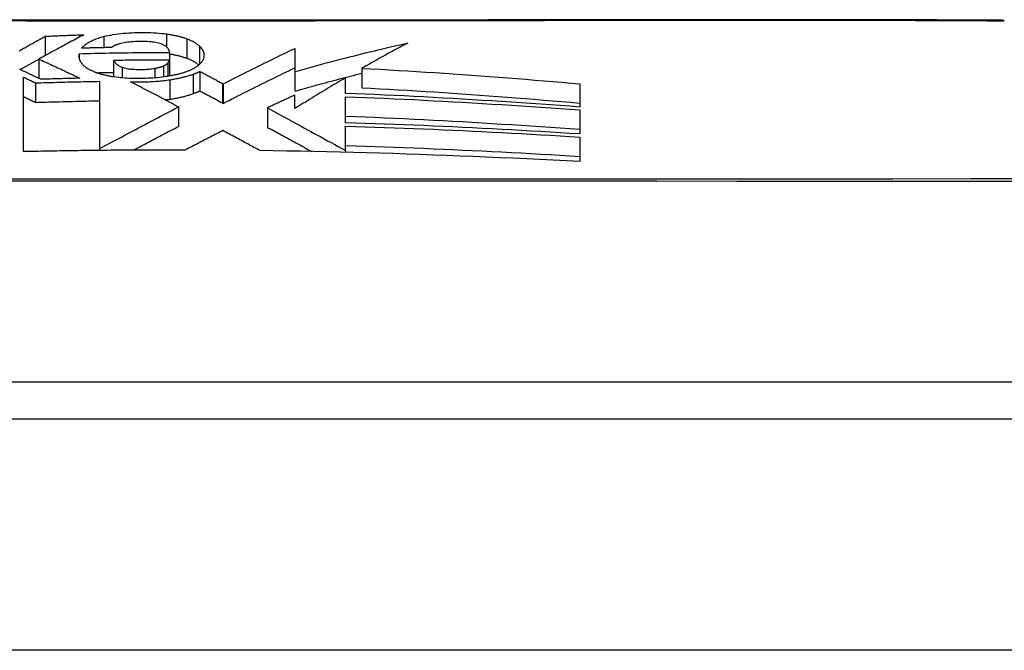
# Model space of a CAD drawing. Header units: inches. Extents: x 18 to 388, y 34 to 188.
# Tile 32 of 159: x 19.543 to 19.965, y 187.827 to 188.097. Entities that reach past the tile are written whole.
import ezdxf

# ---------------------------------------------------------------- set-up
doc = ezdxf.new("R2010")
doc.units = ezdxf.units.IN
doc.header["$MEASUREMENT"] = 0
doc.layers.add('Visible Edges(ANSI)', color=7, linetype='Continuous', lineweight=25)
doc.layers.add('Visible Tangent Edges(ANSI)', color=7, linetype='Continuous', lineweight=25)

msp = doc.modelspace()

# ---------------------------------------------------------------- linework, layer by layer
at = {"layer": 'Visible Edges(ANSI)'}
for p, q in [((19.55428, 188.08964), (19.55428, 188.08141)), ((19.66107, 188.08443), (19.66106, 188.07449)), ((19.54358, 188.07534), (19.55148, 188.07976)), ((19.55148, 188.0799), (19.55148, 188.07161)), ((19.56883, 188.08218), (19.56883, 188.08031)), ((19.58353, 188.07927), (19.58353, 188.07224)), ((19.60746, 188.08273), (19.60746, 188.07947)), ((19.60746, 188.07947), (19.60746, 188.07261)), ((19.6897, 188.0759), (19.6897, 188.06759)), ((19.54493, 188.04026), (19.54493, 188.07214)), ((19.62045, 188.07462), (19.62045, 188.06627)), ((19.66106, 188.07449), (19.66106, 188.06616)), ((19.68276, 188.06517), (19.68276, 188.07186)), ((19.5501, 188.06967), (19.5501, 188.06134)), ((19.57755, 188.07035), (19.57755, 188.04155)), ((19.63015, 188.0694), (19.63039, 188.06927)), ((19.63039, 188.06927), (19.63039, 188.06093)), ((19.78292, 188.06928), (19.78292, 188.05935)), ((19.66107, 188.05873), (19.66107, 188.06447)), ((19.68276, 188.05261), (19.68276, 188.06377)), ((19.61127, 188.05939), (19.61111, 188.05947)), ((19.61127, 188.05939), (19.61127, 188.05104)), ((19.63015, 188.06106), (19.63039, 188.06093)), ((19.64934, 188.05899), (19.64934, 188.05065)), ((19.78292, 188.05809), (19.78292, 188.04783)), ((19.68276, 188.04076), (19.68276, 188.0512)), ((19.78292, 188.04652), (19.78292, 188.03602)), ((19.57755, 188.04155), (19.57755, 188.04077)), ((19.57686, 188.04077), (19.57606, 188.04076)), ((19.57755, 188.04077), (19.57686, 188.04077)), ((19.68275, 188.04076), (19.68276, 188.04076)), ((19.68276, 188.04076), (19.68276, 188.03998)), ((20.03645, 187.94162), (19.17907, 187.94162)), ((18.28276, 187.92587), (89.88776, 187.92587))]:
    msp.add_line(p, q, dxfattribs=at)
at = {"layer": 'Visible Edges(ANSI)', "flags": 128}
for points in [[(19.96296, 188.09654), (19.96253, 188.09654), (19.96124, 188.09654), (19.9591, 188.09655), (19.95612, 188.09656), (19.95231, 188.09657), (19.94767, 188.09658), (19.9422, 188.09659), (19.93591, 188.09661), (19.92881, 188.09662), (19.92094, 188.09664), (19.91232, 188.09666), (19.903, 188.09667), (19.893, 188.09669), (19.8823, 188.09671), (19.87094, 188.09672), (19.85894, 188.09672), (19.84635, 188.09672), (19.83317, 188.09671), (19.81945, 188.09669), (19.80523, 188.09667), (19.79054, 188.09666), (19.77535, 188.09664), (19.75971, 188.09662), (19.74369, 188.09661), (19.72734, 188.09659), (19.71071, 188.09658), (19.69388, 188.09657), (19.6769, 188.09656), (19.65976, 188.09655), (19.64244, 188.09654), (19.62499, 188.09654), (19.60748, 188.09654), (19.58996, 188.09654), (19.57251, 188.09654), (19.55519, 188.09655), (19.53806, 188.09656)], [(19.54309, 188.08339), (19.54358, 188.08366), (19.54406, 188.08394), (19.54455, 188.0842), (19.54503, 188.08447), (19.54551, 188.08474), (19.54598, 188.08501), (19.54646, 188.08527), (19.54693, 188.08554), (19.5474, 188.0858), (19.54787, 188.08606), (19.54834, 188.08633), (19.54881, 188.08659), (19.54928, 188.08685), (19.54974, 188.08711), (19.5502, 188.08737), (19.55066, 188.08762), (19.55112, 188.08788), (19.55158, 188.08813), (19.55203, 188.08839), (19.55248, 188.08864), (19.55294, 188.08889), (19.55339, 188.08914), (19.55383, 188.08939), (19.55428, 188.08964)], [(19.57075, 188.09026), (19.57001, 188.08987), (19.56928, 188.08948), (19.56854, 188.08908), (19.5678, 188.08868), (19.56705, 188.08828), (19.56631, 188.08788), (19.56556, 188.08748), (19.5648, 188.08707), (19.56403, 188.08666), (19.56326, 188.08624), (19.56249, 188.08583), (19.5617, 188.0854), (19.56091, 188.08498), (19.56011, 188.08455), (19.5593, 188.08411), (19.55848, 188.08367), (19.55765, 188.08322), (19.55681, 188.08277), (19.55595, 188.08231), (19.55509, 188.08184), (19.55421, 188.08137), (19.55331, 188.08088), (19.55241, 188.0804), (19.55148, 188.0799)], [(19.55428, 188.08964), (19.55496, 188.08967), (19.55565, 188.0897), (19.55634, 188.08973), (19.55702, 188.08976), (19.55771, 188.08979), (19.55839, 188.08982), (19.55908, 188.08985), (19.55976, 188.08987), (19.56045, 188.0899), (19.56114, 188.08993), (19.56182, 188.08995), (19.56251, 188.08998), (19.56319, 188.09001), (19.56388, 188.09003), (19.56457, 188.09006), (19.56525, 188.09008), (19.56594, 188.09011), (19.56663, 188.09013), (19.56731, 188.09015), (19.568, 188.09018), (19.56869, 188.0902), (19.56937, 188.09022), (19.57006, 188.09024), (19.57075, 188.09026)], [(19.56976, 188.0845), (19.56998, 188.08474), (19.57021, 188.08498), (19.57046, 188.08521), (19.57072, 188.08545), (19.57099, 188.08568), (19.57128, 188.08592), (19.57158, 188.08615), (19.5719, 188.08638), (19.57223, 188.08661), (19.57258, 188.08683), (19.57294, 188.08705), (19.57333, 188.08727), (19.57372, 188.08749), (19.57414, 188.0877), (19.57457, 188.08791), (19.57502, 188.08811), (19.57549, 188.08831), (19.57598, 188.0885), (19.57648, 188.08869), (19.57701, 188.08887), (19.57755, 188.08905), (19.57811, 188.08921), (19.57869, 188.08937), (19.57929, 188.08953)], [(19.57929, 188.08953), (19.58026, 188.08976), (19.58127, 188.08997), (19.5823, 188.09017), (19.58336, 188.09035), (19.58444, 188.09051), (19.58555, 188.09066), (19.58666, 188.09079), (19.58779, 188.0909), (19.58894, 188.091), (19.59009, 188.09108), (19.59125, 188.09114), (19.59242, 188.09119), (19.59359, 188.09122), (19.59476, 188.09125), (19.59594, 188.09125), (19.59711, 188.09125), (19.59828, 188.09122), (19.59945, 188.09119), (19.60061, 188.09113), (19.60176, 188.09106), (19.60289, 188.09098), (19.60402, 188.09087), (19.60512, 188.09075), (19.60621, 188.09061)], [(19.60621, 188.09061), (19.60662, 188.09055), (19.60703, 188.09049), (19.60743, 188.09043), (19.60782, 188.09037), (19.60822, 188.0903), (19.6086, 188.09023), (19.60899, 188.09016), (19.60937, 188.09008), (19.60975, 188.09001), (19.61012, 188.08993), (19.61049, 188.08985), (19.61085, 188.08976), (19.61121, 188.08968), (19.61157, 188.08959), (19.61192, 188.0895), (19.61226, 188.0894), (19.6126, 188.08931), (19.61293, 188.08921), (19.61326, 188.08911), (19.61358, 188.08901), (19.6139, 188.0889), (19.61421, 188.0888), (19.61451, 188.08869), (19.61481, 188.08858)], [(19.61481, 188.08858), (19.61511, 188.08846), (19.61541, 188.08835), (19.6157, 188.08823), (19.61598, 188.08811), (19.61626, 188.08798), (19.61652, 188.08786), (19.61679, 188.08773), (19.61704, 188.08761), (19.61729, 188.08748), (19.61753, 188.08735), (19.61776, 188.08722), (19.61799, 188.08709), (19.61821, 188.08696), (19.61843, 188.08682), (19.61864, 188.08669), (19.61884, 188.08655), (19.61904, 188.08641), (19.61923, 188.08628), (19.61941, 188.08614), (19.61959, 188.086), (19.61976, 188.08585), (19.61993, 188.08571), (19.62009, 188.08557), (19.62025, 188.08542)], [(19.5827, 188.08481), (19.58216, 188.0848), (19.58162, 188.08479), (19.58108, 188.08478), (19.58054, 188.08477), (19.58, 188.08476), (19.57946, 188.08474), (19.57892, 188.08473), (19.57838, 188.08472), (19.57785, 188.08471), (19.57731, 188.0847), (19.57677, 188.08468), (19.57623, 188.08467), (19.57569, 188.08466), (19.57515, 188.08465), (19.57461, 188.08463), (19.57407, 188.08462), (19.57353, 188.08461), (19.57299, 188.08459), (19.57245, 188.08458), (19.57191, 188.08456), (19.57137, 188.08455), (19.57084, 188.08453), (19.5703, 188.08452), (19.56976, 188.0845)], [(19.58664, 188.08652), (19.58642, 188.08647), (19.58621, 188.08641), (19.586, 188.08635), (19.58579, 188.08629), (19.58558, 188.08623), (19.58538, 188.08616), (19.58517, 188.0861), (19.58498, 188.08603), (19.58479, 188.08597), (19.5846, 188.0859), (19.58441, 188.08583), (19.58424, 188.08576), (19.58407, 188.08569), (19.5839, 188.08561), (19.58375, 188.08554), (19.5836, 188.08546), (19.58345, 188.08538), (19.58332, 188.08531), (19.58319, 188.08523), (19.58307, 188.08515), (19.58297, 188.08506), (19.58287, 188.08498), (19.58278, 188.0849), (19.5827, 188.08481)], [(19.60383, 188.08635), (19.6033, 188.08651), (19.60273, 188.08667), (19.60212, 188.0868), (19.60149, 188.08693), (19.60083, 188.08704), (19.60015, 188.08713), (19.59946, 188.08721), (19.59876, 188.08727), (19.59804, 188.08732), (19.59731, 188.08736), (19.59657, 188.08739), (19.59583, 188.0874), (19.59509, 188.08741), (19.59432, 188.0874), (19.59349, 188.08739), (19.59267, 188.08736), (19.59186, 188.08731), (19.59106, 188.08725), (19.59026, 188.08717), (19.58949, 188.08707), (19.58874, 188.08696), (19.58801, 188.08683), (19.58731, 188.08668), (19.58664, 188.08652)], [(19.60746, 188.08273), (19.60743, 188.08289), (19.6074, 188.08305), (19.60736, 188.08322), (19.60732, 188.08338), (19.60726, 188.08354), (19.6072, 188.0837), (19.60713, 188.08386), (19.60704, 188.08402), (19.60695, 188.08418), (19.60685, 188.08434), (19.60673, 188.0845), (19.6066, 188.08466), (19.60646, 188.08481), (19.60631, 188.08497), (19.60614, 188.08512), (19.60595, 188.08527), (19.60575, 188.08542), (19.60553, 188.08557), (19.60529, 188.08571), (19.60504, 188.08584), (19.60477, 188.08598), (19.60448, 188.08611), (19.60416, 188.08623), (19.60383, 188.08635)], [(19.62025, 188.08542), (19.62066, 188.085), (19.62103, 188.08456), (19.62134, 188.08413), (19.62159, 188.08369), (19.6218, 188.08325), (19.62195, 188.08282), (19.62206, 188.08241), (19.62212, 188.08204), (19.62216, 188.08169), (19.62216, 188.08138), (19.62215, 188.08109), (19.62212, 188.08081), (19.62207, 188.08053), (19.622, 188.08025), (19.62192, 188.07997), (19.62181, 188.0797), (19.62168, 188.07942), (19.62153, 188.07915), (19.62136, 188.07887), (19.62117, 188.0786), (19.62096, 188.07833), (19.62073, 188.07806), (19.62047, 188.0778), (19.62019, 188.07753)], [(19.63039, 188.06927), (19.63164, 188.0699), (19.63289, 188.07054), (19.63415, 188.07118), (19.63541, 188.07182), (19.63667, 188.07246), (19.63794, 188.0731), (19.63922, 188.07374), (19.64049, 188.07438), (19.64177, 188.07502), (19.64306, 188.07566), (19.64434, 188.0763), (19.64563, 188.07694), (19.64691, 188.07757), (19.6482, 188.07821), (19.64949, 188.07884), (19.65078, 188.07947), (19.65207, 188.0801), (19.65336, 188.08073), (19.65465, 188.08135), (19.65594, 188.08197), (19.65722, 188.08259), (19.65851, 188.08321), (19.65979, 188.08382), (19.66107, 188.08443)], [(19.66106, 188.07449), (19.66305, 188.07505), (19.66504, 188.07561), (19.66704, 188.07616), (19.66903, 188.07671), (19.67103, 188.07726), (19.67304, 188.0778), (19.67504, 188.07834), (19.67704, 188.07887), (19.67905, 188.0794), (19.68106, 188.07993), (19.68307, 188.08045), (19.68509, 188.08096), (19.6871, 188.08147), (19.68912, 188.08198), (19.69114, 188.08248), (19.69316, 188.08297), (19.69518, 188.08346), (19.6972, 188.08395), (19.69922, 188.08443), (19.70125, 188.0849), (19.70327, 188.08536), (19.7053, 188.08582), (19.70732, 188.08628), (19.70935, 188.08673)], [(19.70935, 188.08673), (19.70853, 188.0863), (19.70771, 188.08586), (19.70689, 188.08543), (19.70607, 188.08499), (19.70524, 188.08455), (19.70442, 188.08411), (19.7036, 188.08367), (19.70278, 188.08322), (19.70196, 188.08278), (19.70114, 188.08233), (19.70032, 188.08188), (19.69949, 188.08142), (19.69867, 188.08097), (19.69786, 188.08052), (19.69704, 188.08006), (19.69622, 188.0796), (19.6954, 188.07914), (19.69458, 188.07869), (19.69377, 188.07822), (19.69295, 188.07776), (19.69214, 188.0773), (19.69132, 188.07683), (19.69051, 188.07637), (19.6897, 188.0759)], [(19.55148, 188.0799), (19.55222, 188.07956), (19.55295, 188.07923), (19.55369, 188.07889), (19.55442, 188.07855), (19.55516, 188.07821), (19.55589, 188.07787), (19.55663, 188.07753), (19.55736, 188.07719), (19.5581, 188.07685), (19.55884, 188.07651), (19.55957, 188.07617), (19.56031, 188.07582), (19.56104, 188.07548), (19.56177, 188.07514), (19.56251, 188.07479), (19.56324, 188.07445), (19.56397, 188.0741), (19.56471, 188.07375), (19.56544, 188.07341), (19.56617, 188.07306), (19.5669, 188.07271), (19.56763, 188.07237), (19.56836, 188.07202), (19.56909, 188.07167)], [(19.56986, 188.07808), (19.56974, 188.07825), (19.56963, 188.07842), (19.56952, 188.07859), (19.56942, 188.07875), (19.56933, 188.07892), (19.56924, 188.07909), (19.56916, 188.07926), (19.56909, 188.07943), (19.56903, 188.0796), (19.56897, 188.07977), (19.56892, 188.07994), (19.56887, 188.08011), (19.56883, 188.08028), (19.5688, 188.08045), (19.56877, 188.08062), (19.56875, 188.0808), (19.56874, 188.08097), (19.56874, 188.08114), (19.56874, 188.08131), (19.56874, 188.08149), (19.56875, 188.08166), (19.56877, 188.08183), (19.5688, 188.08201), (19.56883, 188.08218)], [(19.56883, 188.08218), (19.57043, 188.08223), (19.57204, 188.08227), (19.57365, 188.08231), (19.57526, 188.08235), (19.57687, 188.08238), (19.57848, 188.08242), (19.58009, 188.08245), (19.5817, 188.08248), (19.58331, 188.08251), (19.58492, 188.08254), (19.58653, 188.08256), (19.58814, 188.08259), (19.58975, 188.08261), (19.59136, 188.08263), (19.59297, 188.08265), (19.59458, 188.08266), (19.59619, 188.08268), (19.5978, 188.08269), (19.59941, 188.0827), (19.60102, 188.08271), (19.60263, 188.08272), (19.60424, 188.08272), (19.60585, 188.08273), (19.60746, 188.08273)], [(19.60746, 188.07947), (19.60646, 188.07946), (19.60546, 188.07946), (19.60446, 188.07946), (19.60347, 188.07946), (19.60247, 188.07946), (19.60147, 188.07945), (19.60048, 188.07945), (19.59948, 188.07944), (19.59848, 188.07944), (19.59749, 188.07943), (19.59649, 188.07942), (19.59549, 188.07941), (19.5945, 188.07941), (19.5935, 188.0794), (19.5925, 188.07939), (19.59151, 188.07938), (19.59051, 188.07936), (19.58951, 188.07935), (19.58852, 188.07934), (19.58752, 188.07933), (19.58652, 188.07931), (19.58552, 188.0793), (19.58453, 188.07928), (19.58353, 188.07927)], [(19.58353, 188.07927), (19.5836, 188.07914), (19.58368, 188.07901), (19.58377, 188.07887), (19.58385, 188.07874), (19.58395, 188.07861), (19.58405, 188.07848), (19.58416, 188.07835), (19.58427, 188.07822), (19.58439, 188.07809), (19.58452, 188.07797), (19.58466, 188.07784), (19.5848, 188.07771), (19.58495, 188.07759), (19.5851, 188.07747), (19.58527, 188.07735), (19.58545, 188.07723), (19.58563, 188.07711), (19.58582, 188.077), (19.58603, 188.07689), (19.58624, 188.07678), (19.58647, 188.07667), (19.5867, 188.07656), (19.58695, 188.07646), (19.58721, 188.07636)], [(19.60678, 188.07823), (19.60682, 188.07828), (19.60686, 188.07833), (19.6069, 188.07838), (19.60694, 188.07843), (19.60698, 188.07848), (19.60702, 188.07853), (19.60705, 188.07859), (19.60709, 188.07864), (19.60712, 188.07869), (19.60715, 188.07874), (19.60718, 188.07879), (19.60721, 188.07884), (19.60724, 188.0789), (19.60727, 188.07895), (19.6073, 188.079), (19.60732, 188.07905), (19.60734, 188.0791), (19.60736, 188.07916), (19.60738, 188.07921), (19.6074, 188.07926), (19.60742, 188.07931), (19.60743, 188.07936), (19.60745, 188.07941), (19.60746, 188.07947)], [(19.60746, 188.08208), (19.6078, 188.08203), (19.60814, 188.08197), (19.60848, 188.08191), (19.60882, 188.08185), (19.60916, 188.08178), (19.60949, 188.08172), (19.60981, 188.08165), (19.61014, 188.08158), (19.61046, 188.08151), (19.61078, 188.08144), (19.61109, 188.08136), (19.6114, 188.08129), (19.61171, 188.08121), (19.61202, 188.08113), (19.61231, 188.08105), (19.61261, 188.08096), (19.6129, 188.08088), (19.61319, 188.08079), (19.61347, 188.0807), (19.61374, 188.08061), (19.61402, 188.08052), (19.61429, 188.08043), (19.61455, 188.08033), (19.61481, 188.08024)], [(19.61481, 188.08024), (19.61509, 188.08013), (19.61537, 188.08002), (19.61564, 188.07991), (19.6159, 188.0798), (19.61616, 188.07969), (19.61641, 188.07957), (19.61665, 188.07946), (19.61689, 188.07934), (19.61713, 188.07922), (19.61735, 188.0791), (19.61758, 188.07898), (19.61779, 188.07886), (19.61801, 188.07874), (19.61821, 188.07862), (19.61841, 188.07849), (19.61861, 188.07837), (19.61879, 188.07824), (19.61898, 188.07812), (19.61916, 188.07799), (19.61933, 188.07786), (19.6195, 188.07773), (19.61966, 188.0776), (19.61982, 188.07747), (19.61997, 188.07733)], [(19.55231, 188.07121), (19.55192, 188.0714), (19.55153, 188.07159), (19.55114, 188.07178), (19.55074, 188.07196), (19.55035, 188.07215), (19.54996, 188.07234), (19.54957, 188.07252), (19.54917, 188.07271), (19.54878, 188.0729), (19.54839, 188.07308), (19.548, 188.07327), (19.5476, 188.07345), (19.54721, 188.07364), (19.54682, 188.07383), (19.54642, 188.07401), (19.54603, 188.0742), (19.54564, 188.07438), (19.54525, 188.07457), (19.54485, 188.07475), (19.54446, 188.07493), (19.54407, 188.07512), (19.54367, 188.0753), (19.54328, 188.07548)], [(19.57457, 188.07467), (19.57429, 188.07479), (19.57402, 188.07493), (19.57376, 188.07506), (19.5735, 188.07519), (19.57326, 188.07532), (19.57301, 188.07546), (19.57278, 188.0756), (19.57255, 188.07573), (19.57233, 188.07587), (19.57212, 188.07601), (19.57192, 188.07615), (19.57172, 188.07629), (19.57153, 188.07644), (19.57134, 188.07658), (19.57116, 188.07673), (19.57099, 188.07687), (19.57083, 188.07702), (19.57067, 188.07717), (19.57052, 188.07732), (19.57038, 188.07747), (19.57024, 188.07762), (19.57011, 188.07778), (19.56998, 188.07793), (19.56986, 188.07808)], [(19.58721, 188.07636), (19.58763, 188.07621), (19.58808, 188.07608), (19.58857, 188.07596), (19.58908, 188.07586), (19.58961, 188.07576), (19.59016, 188.07568), (19.59073, 188.07562), (19.59132, 188.07556), (19.59191, 188.07551), (19.59252, 188.07548), (19.59313, 188.07545), (19.59374, 188.07544), (19.59436, 188.07543), (19.59498, 188.07543), (19.5956, 188.07543), (19.59623, 188.07545), (19.59687, 188.07547), (19.59749, 188.07549), (19.59812, 188.07553), (19.59873, 188.07558), (19.59934, 188.07564), (19.59994, 188.0757), (19.60052, 188.07579), (19.60109, 188.07588)], [(19.60109, 188.07588), (19.60127, 188.07591), (19.60144, 188.07595), (19.60162, 188.07598), (19.60179, 188.07602), (19.60197, 188.07606), (19.60214, 188.07609), (19.60231, 188.07613), (19.60247, 188.07617), (19.60264, 188.07621), (19.6028, 188.07625), (19.60296, 188.0763), (19.60312, 188.07634), (19.60328, 188.07638), (19.60343, 188.07643), (19.60359, 188.07647), (19.60373, 188.07652), (19.60388, 188.07657), (19.60402, 188.07662), (19.60416, 188.07667), (19.6043, 188.07672), (19.60443, 188.07677), (19.60456, 188.07682), (19.60469, 188.07687), (19.60482, 188.07693)], [(19.60482, 188.07693), (19.60493, 188.07698), (19.60503, 188.07703), (19.60514, 188.07708), (19.60524, 188.07713), (19.60535, 188.07718), (19.60545, 188.07723), (19.60554, 188.07728), (19.60564, 188.07733), (19.60573, 188.07739), (19.60582, 188.07744), (19.6059, 188.07749), (19.60599, 188.07755), (19.60607, 188.0776), (19.60615, 188.07766), (19.60622, 188.07771), (19.6063, 188.07777), (19.60637, 188.07783), (19.60644, 188.07788), (19.6065, 188.07794), (19.60656, 188.078), (19.60662, 188.07806), (19.60668, 188.07811), (19.60673, 188.07817), (19.60678, 188.07823)], [(19.62019, 188.07753), (19.62003, 188.07739), (19.61987, 188.07724), (19.61969, 188.0771), (19.61952, 188.07696), (19.61933, 188.07682), (19.61914, 188.07669), (19.61894, 188.07655), (19.61874, 188.07642), (19.61853, 188.07628), (19.61832, 188.07615), (19.61809, 188.07602), (19.61787, 188.07589), (19.61763, 188.07576), (19.61739, 188.07563), (19.61714, 188.07551), (19.61689, 188.07538), (19.61662, 188.07526), (19.61636, 188.07513), (19.61608, 188.07501), (19.6158, 188.07489), (19.61551, 188.07478), (19.61521, 188.07466), (19.61491, 188.07454), (19.6146, 188.07443)], [(19.63039, 188.06093), (19.63164, 188.06156), (19.63289, 188.0622), (19.63414, 188.06284), (19.63541, 188.06348), (19.63667, 188.06412), (19.63794, 188.06476), (19.63922, 188.0654), (19.64049, 188.06604), (19.64177, 188.06668), (19.64305, 188.06732), (19.64434, 188.06796), (19.64562, 188.0686), (19.64691, 188.06923), (19.6482, 188.06987), (19.64948, 188.0705), (19.65077, 188.07113), (19.65206, 188.07176), (19.65335, 188.07239), (19.65464, 188.07302), (19.65593, 188.07364), (19.65721, 188.07426), (19.6585, 188.07487), (19.65978, 188.07549), (19.66106, 188.07609)], [(19.6897, 188.0759), (19.69361, 188.0757), (19.69751, 188.07549), (19.70142, 188.07528), (19.70533, 188.07505), (19.70924, 188.07482), (19.71315, 188.07458), (19.71705, 188.07433), (19.72096, 188.07408), (19.72487, 188.07382), (19.72877, 188.07355), (19.73267, 188.07328), (19.73656, 188.073), (19.74046, 188.07272), (19.74435, 188.07243), (19.74823, 188.07214), (19.75211, 188.07184), (19.75599, 188.07153), (19.75985, 188.07122), (19.76372, 188.07091), (19.76757, 188.07059), (19.77142, 188.07027), (19.77526, 188.06994), (19.77909, 188.06962), (19.78292, 188.06928)], [(19.54493, 188.07214), (19.54515, 188.07204), (19.54536, 188.07194), (19.54558, 188.07183), (19.54579, 188.07173), (19.54601, 188.07163), (19.54623, 188.07153), (19.54644, 188.07142), (19.54666, 188.07132), (19.54687, 188.07122), (19.54709, 188.07112), (19.5473, 188.07101), (19.54752, 188.07091), (19.54773, 188.07081), (19.54795, 188.0707), (19.54816, 188.0706), (19.54838, 188.0705), (19.54859, 188.0704), (19.54881, 188.07029), (19.54902, 188.07019), (19.54924, 188.07009), (19.54945, 188.06998), (19.54967, 188.06988), (19.54988, 188.06978), (19.5501, 188.06967)], [(19.56909, 188.07167), (19.56839, 188.07165), (19.56769, 188.07164), (19.56699, 188.07162), (19.56629, 188.0716), (19.56559, 188.07159), (19.56489, 188.07157), (19.56419, 188.07155), (19.56349, 188.07153), (19.56279, 188.07152), (19.56209, 188.0715), (19.5614, 188.07148), (19.5607, 188.07146), (19.56, 188.07144), (19.5593, 188.07142), (19.5586, 188.0714), (19.5579, 188.07138), (19.5572, 188.07136), (19.5565, 188.07134), (19.5558, 188.07132), (19.55511, 188.0713), (19.55441, 188.07128), (19.55371, 188.07126), (19.55301, 188.07124), (19.55231, 188.07121)], [(19.58291, 188.07234), (19.5825, 188.07241), (19.58209, 188.07248), (19.58169, 188.07256), (19.58129, 188.07264), (19.5809, 188.07272), (19.58051, 188.0728), (19.58013, 188.07288), (19.57976, 188.07297), (19.57939, 188.07306), (19.57902, 188.07315), (19.57866, 188.07324), (19.57831, 188.07334), (19.57796, 188.07344), (19.57762, 188.07354), (19.57728, 188.07364), (19.57695, 188.07375), (19.57663, 188.07386), (19.57632, 188.07397), (19.57601, 188.07408), (19.57571, 188.07419), (19.57541, 188.07431), (19.57513, 188.07442), (19.57485, 188.07454), (19.57457, 188.07467)], [(19.57614, 188.07403), (19.57645, 188.07404), (19.57676, 188.07404), (19.57706, 188.07405), (19.57737, 188.07406), (19.57768, 188.07406), (19.57799, 188.07407), (19.57829, 188.07408), (19.5786, 188.07408), (19.57891, 188.07409), (19.57922, 188.0741), (19.57953, 188.0741), (19.57983, 188.07411), (19.58014, 188.07411), (19.58045, 188.07412), (19.58076, 188.07413), (19.58107, 188.07413), (19.58137, 188.07414), (19.58168, 188.07414), (19.58199, 188.07415), (19.5823, 188.07415), (19.58261, 188.07416), (19.58292, 188.07417), (19.58322, 188.07417), (19.58353, 188.07418)], [(19.60595, 188.07236), (19.60503, 188.07223), (19.6041, 188.07211), (19.60315, 188.072), (19.60219, 188.0719), (19.60122, 188.07182), (19.60025, 188.07175), (19.59926, 188.07169), (19.59827, 188.07164), (19.59727, 188.0716), (19.59627, 188.07157), (19.59527, 188.07156), (19.59427, 188.07155), (19.59328, 188.07155), (19.5923, 188.07156), (19.59131, 188.07159), (19.59033, 188.07162), (19.58936, 188.07167), (19.5884, 188.07172), (19.58745, 188.07179), (19.58651, 188.07188), (19.58559, 188.07197), (19.58468, 188.07208), (19.58379, 188.0722), (19.58291, 188.07234)], [(19.59077, 188.07015), (19.59148, 188.07013), (19.59219, 188.07011), (19.5929, 188.0701), (19.59361, 188.0701), (19.59433, 188.0701), (19.59504, 188.0701), (19.59576, 188.07011), (19.59648, 188.07013), (19.5972, 188.07015), (19.59792, 188.07017), (19.59863, 188.0702), (19.59935, 188.07023), (19.60006, 188.07027), (19.60077, 188.07031), (19.60147, 188.07036), (19.60217, 188.07041), (19.60287, 188.07047), (19.60356, 188.07054), (19.60425, 188.07061), (19.60493, 188.07068), (19.60561, 188.07076), (19.60628, 188.07085), (19.60694, 188.07094), (19.6076, 188.07103)], [(19.6146, 188.07443), (19.6143, 188.07432), (19.61399, 188.07422), (19.61367, 188.07411), (19.61335, 188.07401), (19.61302, 188.07391), (19.61269, 188.07381), (19.61236, 188.07371), (19.61202, 188.07362), (19.61167, 188.07352), (19.61132, 188.07343), (19.61096, 188.07334), (19.6106, 188.07325), (19.61023, 188.07317), (19.60986, 188.07308), (19.60949, 188.073), (19.60911, 188.07292), (19.60873, 188.07285), (19.60834, 188.07277), (19.60796, 188.0727), (19.60756, 188.07263), (19.60717, 188.07256), (19.60677, 188.07249), (19.60636, 188.07242), (19.60595, 188.07236)], [(19.6076, 188.07103), (19.60807, 188.07111), (19.60854, 188.07118), (19.609, 188.07126), (19.60946, 188.07134), (19.60991, 188.07142), (19.61036, 188.0715), (19.61081, 188.07159), (19.61125, 188.07168), (19.61168, 188.07177), (19.61211, 188.07187), (19.61254, 188.07196), (19.61296, 188.07206), (19.61338, 188.07216), (19.61379, 188.07226), (19.6142, 188.07237), (19.6146, 188.07248), (19.61499, 188.07259), (19.61538, 188.0727), (19.61577, 188.07281), (19.61614, 188.07293), (19.61651, 188.07305), (19.61688, 188.07317), (19.61724, 188.07329), (19.61759, 188.07341)], [(19.61759, 188.07341), (19.61772, 188.07346), (19.61785, 188.07351), (19.61798, 188.07356), (19.61811, 188.0736), (19.61823, 188.07365), (19.61836, 188.0737), (19.61848, 188.07375), (19.61861, 188.0738), (19.61873, 188.07385), (19.61885, 188.0739), (19.61897, 188.07395), (19.61909, 188.074), (19.61921, 188.07405), (19.61933, 188.0741), (19.61945, 188.07415), (19.61956, 188.0742), (19.61968, 188.07425), (19.61979, 188.0743), (19.6199, 188.07435), (19.62002, 188.07441), (19.62013, 188.07446), (19.62024, 188.07451), (19.62035, 188.07456), (19.62045, 188.07462)], [(19.62045, 188.07462), (19.62086, 188.0744), (19.62126, 188.07418), (19.62167, 188.07396), (19.62207, 188.07375), (19.62248, 188.07353), (19.62288, 188.07331), (19.62329, 188.07309), (19.62369, 188.07288), (19.6241, 188.07266), (19.6245, 188.07244), (19.62491, 188.07222), (19.62531, 188.07201), (19.62572, 188.07179), (19.62612, 188.07157), (19.62652, 188.07135), (19.62693, 188.07114), (19.62733, 188.07092), (19.62773, 188.0707), (19.62814, 188.07048), (19.62854, 188.07027), (19.62894, 188.07005), (19.62935, 188.06983), (19.62975, 188.06961), (19.63015, 188.0694)], [(19.66106, 188.06616), (19.66224, 188.06649), (19.66343, 188.06683), (19.66461, 188.06716), (19.6658, 188.06749), (19.66699, 188.06782), (19.66818, 188.06815), (19.66937, 188.06848), (19.67056, 188.0688), (19.67175, 188.06913), (19.67294, 188.06945), (19.67413, 188.06977), (19.67533, 188.07009), (19.67652, 188.07041), (19.67772, 188.07073), (19.67891, 188.07104), (19.68011, 188.07136), (19.6813, 188.07167), (19.6825, 188.07198), (19.6837, 188.07229), (19.6849, 188.0726), (19.6861, 188.0729), (19.6873, 188.07321), (19.6885, 188.07351), (19.6897, 188.07381)], [(19.68276, 188.07186), (19.68185, 188.07133), (19.68095, 188.07079), (19.68004, 188.07026), (19.67913, 188.06972), (19.67823, 188.06918), (19.67732, 188.06864), (19.67641, 188.06809), (19.67551, 188.06755), (19.6746, 188.067), (19.67369, 188.06646), (19.67278, 188.06591), (19.67188, 188.06536), (19.67097, 188.06481), (19.67007, 188.06426), (19.66916, 188.06371), (19.66826, 188.06316), (19.66735, 188.0626), (19.66645, 188.06205), (19.66555, 188.0615), (19.66465, 188.06095), (19.66375, 188.06039), (19.66286, 188.05984), (19.66196, 188.05929), (19.66107, 188.05873)], [(19.5501, 188.06967), (19.55124, 188.06971), (19.55238, 188.06975), (19.55353, 188.06978), (19.55467, 188.06981), (19.55582, 188.06985), (19.55696, 188.06988), (19.5581, 188.06991), (19.55925, 188.06994), (19.56039, 188.06998), (19.56154, 188.07001), (19.56268, 188.07004), (19.56382, 188.07006), (19.56497, 188.07009), (19.56611, 188.07012), (19.56725, 188.07015), (19.5684, 188.07017), (19.56954, 188.0702), (19.57068, 188.07022), (19.57183, 188.07024), (19.57297, 188.07027), (19.57412, 188.07029), (19.57526, 188.07031), (19.57641, 188.07033), (19.57755, 188.07035)], [(19.61111, 188.05947), (19.61028, 188.05991), (19.60944, 188.06036), (19.6086, 188.0608), (19.60776, 188.06125), (19.60691, 188.06169), (19.60607, 188.06214), (19.60522, 188.06259), (19.60438, 188.06303), (19.60353, 188.06348), (19.60268, 188.06393), (19.60183, 188.06437), (19.60098, 188.06482), (19.60013, 188.06527), (19.59928, 188.06571), (19.59843, 188.06616), (19.59757, 188.0666), (19.59672, 188.06705), (19.59587, 188.06749), (19.59502, 188.06794), (19.59417, 188.06838), (19.59332, 188.06882), (19.59247, 188.06927), (19.59162, 188.06971), (19.59077, 188.07015)], [(19.6897, 188.06759), (19.69359, 188.06739), (19.69748, 188.06718), (19.70137, 188.06697), (19.70526, 188.06675), (19.70915, 188.06652), (19.71303, 188.06629), (19.71692, 188.06605), (19.7208, 188.0658), (19.72468, 188.06554), (19.72856, 188.06528), (19.73244, 188.06501), (19.73632, 188.06474), (19.7402, 188.06446), (19.74408, 188.06417), (19.74796, 188.06388), (19.75183, 188.06359), (19.75571, 188.06328), (19.7596, 188.06298), (19.76348, 188.06267), (19.76737, 188.06235), (19.77126, 188.06203), (19.77515, 188.0617), (19.77903, 188.06137), (19.78292, 188.06104)], [(19.54493, 188.06381), (19.54515, 188.06371), (19.54536, 188.06361), (19.54558, 188.0635), (19.54579, 188.0634), (19.54601, 188.0633), (19.54623, 188.0632), (19.54644, 188.06309), (19.54666, 188.06299), (19.54687, 188.06289), (19.54709, 188.06279), (19.5473, 188.06268), (19.54752, 188.06258), (19.54773, 188.06248), (19.54795, 188.06238), (19.54816, 188.06227), (19.54838, 188.06217), (19.54859, 188.06207), (19.54881, 188.06196), (19.54902, 188.06186), (19.54924, 188.06176), (19.54945, 188.06165), (19.54967, 188.06155), (19.54988, 188.06145), (19.5501, 188.06134)], [(19.60555, 188.06241), (19.60564, 188.06242), (19.60573, 188.06243), (19.60581, 188.06244), (19.6059, 188.06245), (19.60598, 188.06247), (19.60607, 188.06248), (19.60616, 188.06249), (19.60624, 188.0625), (19.60633, 188.06251), (19.60641, 188.06252), (19.6065, 188.06253), (19.60658, 188.06254), (19.60667, 188.06256), (19.60675, 188.06257), (19.60684, 188.06258), (19.60692, 188.06259), (19.60701, 188.0626), (19.60709, 188.06262), (19.60718, 188.06263), (19.60726, 188.06264), (19.60735, 188.06265), (19.60743, 188.06267), (19.60751, 188.06268), (19.6076, 188.06269)], [(19.6076, 188.06269), (19.60807, 188.06276), (19.60854, 188.06284), (19.609, 188.06292), (19.60946, 188.063), (19.60991, 188.06308), (19.61036, 188.06316), (19.61081, 188.06325), (19.61125, 188.06334), (19.61168, 188.06343), (19.61211, 188.06352), (19.61254, 188.06362), (19.61296, 188.06372), (19.61338, 188.06382), (19.61379, 188.06392), (19.6142, 188.06403), (19.6146, 188.06414), (19.61499, 188.06425), (19.61538, 188.06436), (19.61577, 188.06447), (19.61614, 188.06459), (19.61651, 188.06471), (19.61688, 188.06483), (19.61724, 188.06495), (19.61759, 188.06507)], [(19.61759, 188.06507), (19.61772, 188.06512), (19.61785, 188.06517), (19.61798, 188.06522), (19.61811, 188.06526), (19.61823, 188.06531), (19.61836, 188.06536), (19.61848, 188.06541), (19.61861, 188.06546), (19.61873, 188.06551), (19.61885, 188.06556), (19.61897, 188.06561), (19.61909, 188.06566), (19.61921, 188.06571), (19.61933, 188.06576), (19.61945, 188.06581), (19.61956, 188.06586), (19.61968, 188.06591), (19.61979, 188.06596), (19.6199, 188.06601), (19.62002, 188.06606), (19.62013, 188.06612), (19.62024, 188.06617), (19.62035, 188.06622), (19.62045, 188.06627)], [(19.62045, 188.06627), (19.62086, 188.06606), (19.62126, 188.06584), (19.62167, 188.06562), (19.62207, 188.06541), (19.62248, 188.06519), (19.62288, 188.06497), (19.62329, 188.06475), (19.62369, 188.06454), (19.6241, 188.06432), (19.6245, 188.0641), (19.62491, 188.06388), (19.62531, 188.06366), (19.62572, 188.06345), (19.62612, 188.06323), (19.62652, 188.06301), (19.62693, 188.06279), (19.62733, 188.06258), (19.62773, 188.06236), (19.62814, 188.06214), (19.62854, 188.06192), (19.62894, 188.06171), (19.62935, 188.06149), (19.62975, 188.06127), (19.63015, 188.06106)], [(19.66107, 188.06447), (19.66058, 188.06425), (19.66009, 188.06402), (19.6596, 188.06379), (19.65911, 188.06357), (19.65862, 188.06334), (19.65814, 188.06311), (19.65765, 188.06288), (19.65716, 188.06266), (19.65667, 188.06243), (19.65618, 188.0622), (19.65569, 188.06197), (19.6552, 188.06174), (19.65471, 188.06151), (19.65422, 188.06129), (19.65373, 188.06106), (19.65325, 188.06083), (19.65276, 188.0606), (19.65227, 188.06037), (19.65178, 188.06014), (19.65129, 188.05991), (19.65081, 188.05968), (19.65032, 188.05945), (19.64983, 188.05922), (19.64934, 188.05899)], [(19.78292, 188.05935), (19.77875, 188.05966), (19.77457, 188.05996), (19.77039, 188.06026), (19.76622, 188.06056), (19.76204, 188.06085), (19.75786, 188.06113), (19.75368, 188.06141), (19.7495, 188.06168), (19.74531, 188.06195), (19.74114, 188.06221), (19.73696, 188.06247), (19.73278, 188.06272), (19.72861, 188.06296), (19.72443, 188.0632), (19.72026, 188.06343), (19.7161, 188.06365), (19.71193, 188.06386), (19.70776, 188.06407), (19.70359, 188.06427), (19.69943, 188.06447), (19.69526, 188.06465), (19.69109, 188.06483), (19.68693, 188.065), (19.68276, 188.06517)], [(19.68276, 188.06377), (19.68692, 188.06362), (19.69109, 188.06345), (19.69526, 188.06327), (19.69943, 188.06309), (19.7036, 188.0629), (19.70777, 188.06271), (19.71195, 188.0625), (19.71612, 188.06229), (19.7203, 188.06207), (19.72448, 188.06185), (19.72865, 188.06162), (19.73283, 188.06138), (19.73701, 188.06114), (19.74119, 188.06089), (19.74537, 188.06063), (19.74955, 188.06037), (19.75373, 188.0601), (19.7579, 188.05983), (19.76208, 188.05955), (19.76625, 188.05927), (19.77042, 188.05898), (19.77459, 188.05869), (19.77876, 188.05839), (19.78292, 188.05809)], [(19.5501, 188.06134), (19.55124, 188.06138), (19.55238, 188.06141), (19.55353, 188.06145), (19.55467, 188.06148), (19.55581, 188.06152), (19.55695, 188.06155), (19.5581, 188.06158), (19.55924, 188.06161), (19.56038, 188.06164), (19.56153, 188.06167), (19.56267, 188.0617), (19.56381, 188.06173), (19.56496, 188.06176), (19.5661, 188.06178), (19.56724, 188.06181), (19.56839, 188.06183), (19.56953, 188.06186), (19.57068, 188.06188), (19.57182, 188.06191), (19.57297, 188.06193), (19.57411, 188.06195), (19.57526, 188.06197), (19.5764, 188.06199), (19.57755, 188.06201)], [(19.57755, 188.04155), (19.57889, 188.04227), (19.58024, 188.04299), (19.5816, 188.04371), (19.58297, 188.04444), (19.58435, 188.04518), (19.58573, 188.04591), (19.58713, 188.04665), (19.58853, 188.0474), (19.58994, 188.04815), (19.59135, 188.0489), (19.59277, 188.04965), (19.59419, 188.0504), (19.59562, 188.05115), (19.59705, 188.05191), (19.59847, 188.05266), (19.5999, 188.05342), (19.60133, 188.05417), (19.60276, 188.05492), (19.60419, 188.05567), (19.60561, 188.05642), (19.60703, 188.05717), (19.60845, 188.05791), (19.60986, 188.05865), (19.61127, 188.05939)], [(19.64934, 188.05899), (19.65063, 188.05828), (19.65193, 188.05758), (19.65322, 188.05688), (19.65452, 188.05617), (19.65582, 188.05546), (19.65713, 188.05474), (19.65845, 188.05403), (19.65977, 188.05331), (19.6611, 188.05258), (19.66244, 188.05185), (19.66379, 188.05111), (19.66515, 188.05037), (19.66653, 188.04962), (19.66791, 188.04886), (19.66932, 188.04809), (19.67073, 188.04732), (19.67217, 188.04654), (19.67362, 188.04574), (19.67509, 188.04494), (19.67658, 188.04413), (19.67809, 188.0433), (19.67962, 188.04247), (19.68118, 188.04162), (19.68275, 188.04076)], [(19.68276, 188.05545), (19.68693, 188.05529), (19.69109, 188.05513), (19.69526, 188.05496), (19.69943, 188.05478), (19.7036, 188.05459), (19.70776, 188.05439), (19.71193, 188.05419), (19.7161, 188.05398), (19.72027, 188.05377), (19.72444, 188.05355), (19.72861, 188.05332), (19.73279, 188.05309), (19.73696, 188.05284), (19.74114, 188.0526), (19.74532, 188.05234), (19.7495, 188.05208), (19.75368, 188.05182), (19.75786, 188.05155), (19.76204, 188.05127), (19.76622, 188.05099), (19.7704, 188.05071), (19.77457, 188.05042), (19.77875, 188.05012), (19.78292, 188.04982)], [(19.59198, 188.04089), (19.59278, 188.04131), (19.59359, 188.04174), (19.59439, 188.04216), (19.5952, 188.04259), (19.596, 188.04302), (19.59681, 188.04344), (19.59761, 188.04387), (19.59842, 188.04429), (19.59923, 188.04472), (19.60004, 188.04515), (19.60084, 188.04557), (19.60165, 188.046), (19.60246, 188.04642), (19.60326, 188.04685), (19.60407, 188.04727), (19.60487, 188.04769), (19.60568, 188.04812), (19.60648, 188.04854), (19.60728, 188.04896), (19.60808, 188.04938), (19.60888, 188.0498), (19.60968, 188.05021), (19.61048, 188.05063), (19.61127, 188.05104)], [(19.64934, 188.05065), (19.65011, 188.05023), (19.65088, 188.04981), (19.65165, 188.04939), (19.65242, 188.04898), (19.65319, 188.04856), (19.65396, 188.04813), (19.65474, 188.04771), (19.65551, 188.04729), (19.65629, 188.04687), (19.65707, 188.04644), (19.65785, 188.04602), (19.65863, 188.04559), (19.65942, 188.04516), (19.66021, 188.04473), (19.661, 188.0443), (19.6618, 188.04386), (19.6626, 188.04343), (19.6634, 188.04299), (19.66421, 188.04255), (19.66502, 188.04211), (19.66584, 188.04166), (19.66666, 188.04121), (19.66748, 188.04076), (19.66831, 188.04031)], [(19.78292, 188.04783), (19.77876, 188.04809), (19.77459, 188.04834), (19.77042, 188.04859), (19.76626, 188.04883), (19.76209, 188.04907), (19.75792, 188.04931), (19.75375, 188.04954), (19.74958, 188.04977), (19.74541, 188.04999), (19.74123, 188.0502), (19.73706, 188.05041), (19.73289, 188.05062), (19.72871, 188.05081), (19.72453, 188.05101), (19.72036, 188.0512), (19.71618, 188.05138), (19.712, 188.05155), (19.70782, 188.05172), (19.70364, 188.05189), (19.69946, 188.05205), (19.69528, 188.0522), (19.69111, 188.05234), (19.68693, 188.05248), (19.68276, 188.05261)], [(19.68276, 188.0512), (19.68693, 188.05107), (19.6911, 188.05094), (19.69527, 188.0508), (19.69945, 188.05065), (19.70362, 188.05049), (19.7078, 188.05033), (19.71197, 188.05017), (19.71615, 188.05), (19.72033, 188.04982), (19.72451, 188.04963), (19.72868, 188.04944), (19.73286, 188.04925), (19.73704, 188.04905), (19.74121, 188.04884), (19.74539, 188.04863), (19.74956, 188.04842), (19.75373, 188.0482), (19.7579, 188.04797), (19.76208, 188.04774), (19.76625, 188.04751), (19.77042, 188.04727), (19.77458, 188.04702), (19.77875, 188.04677), (19.78292, 188.04652)], [(19.63022, 188.04927), (19.62955, 188.04892), (19.62888, 188.04858), (19.62821, 188.04823), (19.62754, 188.04788), (19.62687, 188.04754), (19.62619, 188.04719), (19.62552, 188.04684), (19.62485, 188.0465), (19.62418, 188.04615), (19.62351, 188.0458), (19.62284, 188.04545), (19.62216, 188.04511), (19.62149, 188.04476), (19.62082, 188.04441), (19.62015, 188.04406), (19.61948, 188.04371), (19.61881, 188.04336), (19.61814, 188.04301), (19.61747, 188.04267), (19.6168, 188.04232), (19.61613, 188.04197), (19.61547, 188.04162), (19.6148, 188.04127), (19.61413, 188.04093)], [(19.64617, 188.04068), (19.64552, 188.04103), (19.64486, 188.04139), (19.6442, 188.04174), (19.64354, 188.0421), (19.64288, 188.04246), (19.64222, 188.04281), (19.64156, 188.04317), (19.64089, 188.04353), (19.64023, 188.04389), (19.63956, 188.04424), (19.6389, 188.0446), (19.63823, 188.04496), (19.63756, 188.04532), (19.6369, 188.04568), (19.63623, 188.04604), (19.63556, 188.0464), (19.63489, 188.04676), (19.63422, 188.04712), (19.63356, 188.04748), (19.63289, 188.04784), (19.63222, 188.04819), (19.63155, 188.04855), (19.63089, 188.04891), (19.63022, 188.04927)], [(19.68276, 188.04287), (19.68693, 188.04274), (19.6911, 188.04261), (19.69527, 188.04247), (19.69943, 188.04233), (19.7036, 188.04217), (19.70777, 188.04202), (19.71194, 188.04185), (19.71611, 188.04168), (19.72028, 188.04151), (19.72445, 188.04133), (19.72862, 188.04114), (19.7328, 188.04095), (19.73698, 188.04075), (19.74115, 188.04054), (19.74533, 188.04034), (19.74951, 188.04012), (19.75369, 188.0399), (19.75787, 188.03968), (19.76204, 188.03945), (19.76622, 188.03922), (19.7704, 188.03898), (19.77457, 188.03874), (19.77875, 188.03849), (19.78292, 188.03824)], [(19.57606, 188.04076), (19.57476, 188.04074), (19.57346, 188.04073), (19.57216, 188.04071), (19.57087, 188.0407), (19.56957, 188.04068), (19.56827, 188.04066), (19.56697, 188.04065), (19.56568, 188.04063), (19.56438, 188.04061), (19.56308, 188.04059), (19.56178, 188.04057), (19.56049, 188.04055), (19.55919, 188.04053), (19.55789, 188.04051), (19.5566, 188.04049), (19.5553, 188.04046), (19.554, 188.04044), (19.55271, 188.04042), (19.55141, 188.04039), (19.55012, 188.04037), (19.54882, 188.04034), (19.54752, 188.04031), (19.54623, 188.04029), (19.54493, 188.04026)], [(19.61413, 188.04093), (19.61261, 188.04093), (19.61108, 188.04093), (19.60956, 188.04093), (19.60803, 188.04093), (19.60651, 188.04093), (19.60499, 188.04093), (19.60346, 188.04093), (19.60194, 188.04093), (19.60041, 188.04092), (19.59889, 188.04092), (19.59736, 188.04091), (19.59584, 188.04091), (19.59432, 188.0409), (19.59279, 188.04089), (19.59127, 188.04088), (19.58974, 188.04088), (19.58822, 188.04087), (19.58669, 188.04086), (19.58517, 188.04084), (19.58364, 188.04083), (19.58212, 188.04082), (19.5806, 188.0408), (19.57907, 188.04079), (19.57755, 188.04077)], [(19.78292, 188.03602), (19.77723, 188.03632), (19.77153, 188.0366), (19.76584, 188.03688), (19.76014, 188.03715), (19.75445, 188.03742), (19.74875, 188.03767), (19.74305, 188.03792), (19.73735, 188.03816), (19.73165, 188.03839), (19.72595, 188.03861), (19.72024, 188.03882), (19.71454, 188.03903), (19.70885, 188.03922), (19.70315, 188.0394), (19.69746, 188.03958), (19.69177, 188.03974), (19.68608, 188.03989), (19.68039, 188.04004), (19.67469, 188.04017), (19.669, 188.04029), (19.66329, 188.04041), (19.65759, 188.04051), (19.65188, 188.0406), (19.64617, 188.04068)]]:
    msp.add_lwpolyline(points, dxfattribs=at)
at = {"layer": 'Visible Edges(ANSI)'}
msp.add_arc((19.96294, 188.09162), 0.00492, 70.71, 89.8269, dxfattribs=at)
at = {"layer": 'Visible Tangent Edges(ANSI)'}
for p, q in [((19.57929, 188.08953), (19.57929, 188.08474)), ((19.60621, 188.09061), (19.60621, 188.08506)), ((19.61481, 188.08858), (19.61481, 188.08024)), ((19.62025, 188.08542), (19.62025, 188.07758)), ((19.58721, 188.07636), (19.58721, 188.07181)), ((19.60109, 188.07588), (19.60109, 188.07181)), ((19.60482, 188.07693), (19.60482, 188.0722)), ((19.60678, 188.07823), (19.60678, 188.07249)), ((19.6076, 188.07103), (19.6076, 188.06269)), ((19.61759, 188.07341), (19.61759, 188.06507)), ((19.63015, 188.0694), (19.63015, 188.06106)), ((19.68275, 188.04076), (19.68275, 188.03998)), ((89.88776, 187.82687), (18.28276, 187.82687))]:
    msp.add_line(p, q, dxfattribs=at)
at = {"layer": 'Visible Tangent Edges(ANSI)', "flags": 128}
for points in [[(19.52564, 188.09631), (19.54592, 188.09629), (19.56641, 188.09627), (19.58705, 188.09626), (19.60779, 188.09626), (19.62856, 188.09626), (19.64925, 188.09627), (19.66978, 188.09629), (19.69008, 188.09631), (19.71009, 188.09634), (19.72976, 188.09637), (19.74901, 188.0964), (19.76779, 188.09643), (19.78602, 188.09647), (19.80359, 188.0965), (19.82048, 188.09653), (19.83663, 188.09657)], [(19.83663, 188.09657), (19.83864, 188.09657), (19.84063, 188.09657), (19.84262, 188.09658), (19.84459, 188.09658), (19.84655, 188.09658), (19.84849, 188.09658), (19.85042, 188.09659), (19.85234, 188.09659), (19.85425, 188.09659), (19.85614, 188.09659), (19.85802, 188.09659), (19.85989, 188.09659), (19.86174, 188.09659), (19.86358, 188.09659), (19.86541, 188.09659), (19.86722, 188.09659), (19.86902, 188.09659), (19.87081, 188.09658), (19.87258, 188.09658), (19.87433, 188.09658), (19.87608, 188.09658), (19.8778, 188.09657), (19.87952, 188.09657), (19.88122, 188.09657)], [(19.88122, 188.09657), (19.88773, 188.09655), (19.89402, 188.09653), (19.90007, 188.09652), (19.90588, 188.0965), (19.91144, 188.09648), (19.91675, 188.09646), (19.9218, 188.09645), (19.9266, 188.09643), (19.93112, 188.09641), (19.93538, 188.0964), (19.93936, 188.09638), (19.94305, 188.09637), (19.94646, 188.09635), (19.94958, 188.09634), (19.95241, 188.09632), (19.95495, 188.09631), (19.95719, 188.0963), (19.95914, 188.09629), (19.96079, 188.09628), (19.96215, 188.09627), (19.96321, 188.09627), (19.96396, 188.09626), (19.96442, 188.09626), (19.96457, 188.09626)], [(19.98331, 188.02856), (19.95022, 188.02856), (19.91686, 188.02855), (19.88325, 188.02855), (19.84942, 188.02854), (19.8154, 188.02854), (19.7812, 188.02854), (19.74684, 188.02853), (19.71236, 188.02853), (19.67779, 188.02853), (19.64317, 188.02852), (19.60854, 188.02852), (19.5739, 188.02852), (19.53925, 188.02853), (19.5046, 188.02853), (19.46998, 188.02853), (19.43544, 188.02854), (19.40102, 188.02854), (19.36677, 188.02854), (19.33273, 188.02855), (19.29894, 188.02855), (19.26543, 188.02856), (19.23225, 188.02856), (19.19942, 188.02856)], [(19.19818, 188.02757), (19.23112, 188.0276), (19.26443, 188.02762), (19.29805, 188.02765), (19.33196, 188.02767), (19.36611, 188.02769), (19.40047, 188.02771), (19.43498, 188.02773), (19.46962, 188.02775), (19.50434, 188.02776), (19.53908, 188.02777), (19.57382, 188.02777), (19.60854, 188.02777), (19.64326, 188.02777), (19.67796, 188.02777), (19.71262, 188.02776), (19.7472, 188.02774), (19.78166, 188.02773), (19.81595, 188.02771), (19.85008, 188.02769), (19.88402, 188.02767), (19.91774, 188.02765), (19.95122, 188.02762), (19.98443, 188.0276)]]:
    msp.add_lwpolyline(points, dxfattribs=at)

doc.saveas('drawing.dxf')
